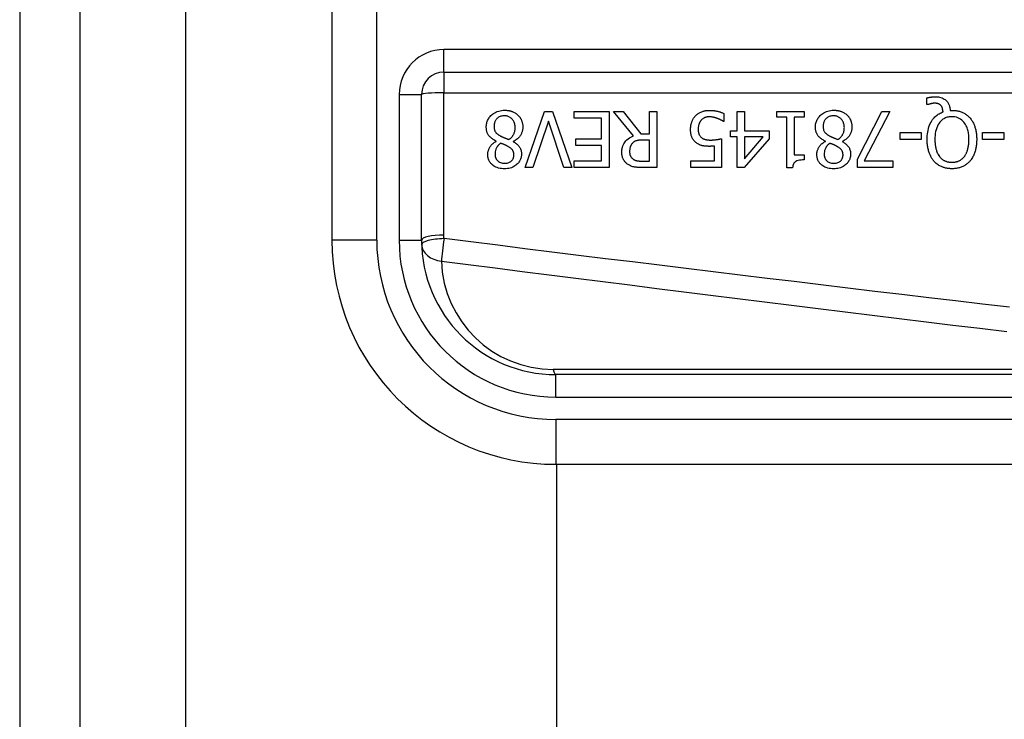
# Model space of a CAD drawing. Header units: inches. Extents: x 3.4 to 95.3, y 5.8 to 50.1.
# Tile 10 of 83: x 3.4 to 4.2, y 22 to 22.6. Entities that reach past the tile are written whole.
import ezdxf

# ---------------------------------------------------------------- set-up
doc = ezdxf.new("R2010")
doc.units = ezdxf.units.IN
doc.header["$MEASUREMENT"] = 0
doc.layers.add('Visible Edges(ANSI)', color=7, linetype='Continuous', lineweight=25)
doc.layers.add('Visible Tangent Edges(ANSI)', color=7, linetype='Continuous', lineweight=25)

msp = doc.modelspace()

# ---------------------------------------------------------------- linework, layer by layer
at = {"layer": 'Visible Edges(ANSI)'}
for p, q in [((3.36533, 38.02566), (3.36533, 18.51466)), ((3.41833, 18.51466), (3.41833, 38.02566)), ((3.63972, 22.80566), (3.63972, 22.43165)), ((3.73814, 22.5793), (4.39012, 22.5793)), ((3.71846, 22.43165), (3.71846, 22.55961)), ((4.16259, 22.55072), (4.16259, 22.55666)), ((4.16347, 22.55072), (4.16259, 22.55072)), ((3.80957, 22.49541), (3.82652, 22.54462)), ((3.82652, 22.54462), (3.83358, 22.54462)), ((3.83358, 22.54462), (3.85053, 22.49541)), ((3.85244, 22.5388), (3.85244, 22.54462)), ((3.85244, 22.54462), (3.88323, 22.54462)), ((3.87669, 22.5388), (3.85244, 22.5388)), ((3.87669, 22.52053), (3.87669, 22.5388)), ((3.88323, 22.54462), (3.88323, 22.49541)), ((3.90465, 22.52321), (3.88714, 22.54462)), ((3.88714, 22.54462), (3.89563, 22.54462)), ((3.89563, 22.54462), (3.91119, 22.52504)), ((3.91868, 22.54462), (3.92522, 22.54462)), ((3.91868, 22.52504), (3.91868, 22.54462)), ((3.92522, 22.54462), (3.92522, 22.49541)), ((3.98417, 22.54287), (3.98417, 22.53589)), ((3.99581, 22.54462), (4.00215, 22.54462)), ((3.99581, 22.52771), (3.99581, 22.54462)), ((4.00215, 22.54462), (4.00215, 22.52771)), ((4.03067, 22.5396), (4.03067, 22.54462)), ((4.03067, 22.54462), (4.05468, 22.54462)), ((4.0394, 22.5396), (4.03067, 22.5396)), ((4.0394, 22.49525), (4.0394, 22.5396)), ((4.04574, 22.5396), (4.04574, 22.50661)), ((4.05468, 22.5396), (4.04574, 22.5396)), ((4.05468, 22.54462), (4.05468, 22.5396)), ((4.1015, 22.50279), (4.12279, 22.54462)), ((4.12981, 22.54462), (4.10732, 22.50119)), ((4.12279, 22.54462), (4.12981, 22.54462)), ((4.18301, 22.54566), (4.18453, 22.54566)), ((3.82987, 22.53629), (3.81623, 22.49541)), ((3.84351, 22.49541), (3.82987, 22.53629)), ((3.98417, 22.53589), (3.98369, 22.53589)), ((3.91119, 22.52504), (3.91868, 22.52504)), ((3.98995, 22.52241), (3.98995, 22.52771)), ((3.98995, 22.52771), (3.99581, 22.52771)), ((3.99581, 22.52241), (3.98995, 22.52241)), ((3.99581, 22.49541), (3.99581, 22.52241)), ((4.00215, 22.52771), (4.02389, 22.52771)), ((4.00215, 22.52241), (4.00215, 22.50319)), ((4.00215, 22.50319), (4.0187, 22.52241)), ((4.0187, 22.52241), (4.00215, 22.52241)), ((4.02389, 22.52771), (4.02389, 22.52077)), ((4.13894, 22.52009), (4.13894, 22.52608)), ((4.13894, 22.52608), (4.15757, 22.52608)), ((4.15757, 22.52608), (4.15757, 22.52009)), ((4.21141, 22.52009), (4.21141, 22.52608)), ((4.21141, 22.52608), (4.23003, 22.52608)), ((4.23003, 22.52608), (4.23003, 22.52009)), ((3.78409, 22.51842), (3.78409, 22.51862)), ((3.79908, 22.51834), (3.79908, 22.51814)), ((3.85408, 22.51471), (3.85408, 22.52053)), ((3.85408, 22.52053), (3.87669, 22.52053)), ((3.87669, 22.51471), (3.85408, 22.51471)), ((3.87669, 22.50123), (3.87669, 22.51471)), ((3.91868, 22.51958), (3.91294, 22.51958)), ((3.91868, 22.50107), (3.91868, 22.51958)), ((3.97579, 22.50119), (3.97579, 22.51431)), ((3.98213, 22.52077), (3.98213, 22.49541)), ((4.02389, 22.52077), (4.00187, 22.49541)), ((4.0733, 22.51842), (4.0733, 22.51862)), ((4.0883, 22.51834), (4.0883, 22.51814)), ((4.15757, 22.52009), (4.13894, 22.52009)), ((4.23003, 22.52009), (4.21141, 22.52009)), ((4.04574, 22.50661), (4.05468, 22.50661)), ((4.05468, 22.50661), (4.05468, 22.50211)), ((3.85244, 22.50123), (3.87669, 22.50123)), ((3.85244, 22.49541), (3.85244, 22.50123)), ((3.91218, 22.50107), (3.91868, 22.50107)), ((3.95513, 22.49541), (3.95513, 22.50119)), ((3.95513, 22.50119), (3.97579, 22.50119)), ((4.1015, 22.49541), (4.1015, 22.50279)), ((4.10732, 22.50119), (4.13272, 22.50119)), ((4.13272, 22.50119), (4.13272, 22.49541)), ((3.81623, 22.49541), (3.80957, 22.49541)), ((3.85053, 22.49541), (3.84351, 22.49541)), ((3.88323, 22.49541), (3.85244, 22.49541)), ((3.92522, 22.49541), (3.91254, 22.49541)), ((3.98213, 22.49541), (3.95513, 22.49541)), ((4.00187, 22.49541), (3.99581, 22.49541)), ((4.04451, 22.49525), (4.0394, 22.49525)), ((4.13272, 22.49541), (4.1015, 22.49541)), ((4.48563, 22.31354), (3.83657, 22.31354)), ((3.83657, 22.2348), (4.48563, 22.2348)), ((3.83734, 19.18706), (3.83734, 22.2348))]:
    msp.add_line(p, q, dxfattribs=at)
at = {"layer": 'Visible Edges(ANSI)', "flags": 128}
for points in [[(4.16259, 22.55666), (4.16299, 22.55676), (4.16338, 22.55685), (4.16377, 22.55693), (4.16415, 22.557), (4.16452, 22.55707), (4.16488, 22.55713), (4.16523, 22.55719), (4.16556, 22.55724), (4.16588, 22.55728), (4.16619, 22.55732), (4.16649, 22.55736), (4.16677, 22.55739), (4.16706, 22.55742), (4.16735, 22.55745), (4.16764, 22.55748), (4.16793, 22.5575), (4.16822, 22.55752), (4.16851, 22.55753), (4.1688, 22.55755), (4.16909, 22.55756), (4.16938, 22.55757), (4.16967, 22.55758), (4.16996, 22.55758), (4.17025, 22.55758)], [(4.17025, 22.55758), (4.17142, 22.55755), (4.17258, 22.55743), (4.17372, 22.55724), (4.17485, 22.55695), (4.17595, 22.55655), (4.17695, 22.55609), (4.17782, 22.55558), (4.17856, 22.55506), (4.17918, 22.55455), (4.17969, 22.55407), (4.18014, 22.55358), (4.18055, 22.55308), (4.18093, 22.55254), (4.18128, 22.55199), (4.18159, 22.55141), (4.18188, 22.55082), (4.18212, 22.5502), (4.18234, 22.54957), (4.18252, 22.54894), (4.18267, 22.54829), (4.1828, 22.54764), (4.18289, 22.54698), (4.18296, 22.54632), (4.18301, 22.54566)], [(4.16917, 22.55188), (4.169, 22.55188), (4.16883, 22.55187), (4.16866, 22.55186), (4.16849, 22.55185), (4.16832, 22.55184), (4.16815, 22.55182), (4.16797, 22.5518), (4.1678, 22.55178), (4.16763, 22.55176), (4.16745, 22.55173), (4.16728, 22.55171), (4.16711, 22.55168), (4.16694, 22.55164), (4.16677, 22.55161), (4.1666, 22.55158), (4.16643, 22.55154), (4.16626, 22.55151), (4.1661, 22.55147), (4.16588, 22.55142), (4.1655, 22.55133), (4.16502, 22.5512), (4.16448, 22.55106), (4.16395, 22.55089), (4.16347, 22.55072)], [(4.17484, 22.54989), (4.17468, 22.55005), (4.17452, 22.55022), (4.17435, 22.55037), (4.17418, 22.55052), (4.174, 22.55066), (4.17382, 22.55079), (4.17363, 22.55092), (4.17343, 22.55104), (4.17323, 22.55115), (4.17302, 22.55125), (4.17281, 22.55134), (4.17259, 22.55143), (4.17236, 22.5515), (4.17211, 22.55157), (4.17185, 22.55164), (4.17158, 22.55169), (4.17129, 22.55174), (4.17099, 22.55178), (4.17069, 22.55181), (4.17038, 22.55184), (4.17008, 22.55186), (4.16977, 22.55187), (4.16947, 22.55188), (4.16917, 22.55188)], [(4.17671, 22.54426), (4.17669, 22.54447), (4.17667, 22.54467), (4.17665, 22.54488), (4.17662, 22.54508), (4.17659, 22.54529), (4.17656, 22.5455), (4.17653, 22.5457), (4.17649, 22.54591), (4.17645, 22.54611), (4.17641, 22.54631), (4.17636, 22.54652), (4.17631, 22.54672), (4.17626, 22.54692), (4.17621, 22.54712), (4.17615, 22.54732), (4.17609, 22.54752), (4.17602, 22.54773), (4.17593, 22.54798), (4.17581, 22.54828), (4.17567, 22.5486), (4.1755, 22.54894), (4.1753, 22.54927), (4.17508, 22.54959), (4.17484, 22.54989)], [(3.77535, 22.5309), (3.77537, 22.53177), (3.77544, 22.53262), (3.77556, 22.53347), (3.77572, 22.53431), (3.77594, 22.53514), (3.7762, 22.53596), (3.77653, 22.53676), (3.7769, 22.53754), (3.77732, 22.53829), (3.77779, 22.539), (3.7783, 22.53969), (3.77885, 22.54036), (3.77944, 22.54099), (3.78012, 22.54163), (3.78089, 22.54229), (3.78176, 22.54294), (3.78274, 22.54356), (3.78383, 22.54413), (3.78501, 22.54464), (3.78624, 22.54505), (3.7875, 22.54536), (3.78879, 22.54557), (3.79008, 22.5457), (3.79138, 22.54574)], [(3.7913, 22.54083), (3.79052, 22.54081), (3.78975, 22.54074), (3.78898, 22.54061), (3.78822, 22.54043), (3.78749, 22.54018), (3.78679, 22.53987), (3.78616, 22.53953), (3.78561, 22.53916), (3.78513, 22.53878), (3.7847, 22.5384), (3.78433, 22.53801), (3.78398, 22.5376), (3.78367, 22.53717), (3.78338, 22.53672), (3.78313, 22.53625), (3.78291, 22.53576), (3.78271, 22.53526), (3.78255, 22.53474), (3.78241, 22.53422), (3.78231, 22.53369), (3.78223, 22.53316), (3.78217, 22.53262), (3.78214, 22.53208), (3.78213, 22.53154)], [(3.80076, 22.53054), (3.80073, 22.53133), (3.80067, 22.53211), (3.80055, 22.53289), (3.80038, 22.53365), (3.80016, 22.5344), (3.79988, 22.53514), (3.79955, 22.53583), (3.79919, 22.53645), (3.7988, 22.53702), (3.7984, 22.53754), (3.79799, 22.538), (3.79758, 22.53841), (3.79715, 22.53879), (3.7967, 22.53915), (3.79623, 22.53947), (3.79574, 22.53976), (3.79522, 22.54002), (3.79469, 22.54024), (3.79414, 22.54043), (3.79359, 22.54058), (3.79303, 22.54069), (3.79246, 22.54077), (3.79188, 22.54082), (3.7913, 22.54083)], [(3.79138, 22.54574), (3.79182, 22.54573), (3.79226, 22.54572), (3.7927, 22.5457), (3.79314, 22.54567), (3.79358, 22.54563), (3.79401, 22.54559), (3.79445, 22.54553), (3.79488, 22.54547), (3.79531, 22.54539), (3.79574, 22.5453), (3.79616, 22.54521), (3.79659, 22.5451), (3.79701, 22.54499), (3.79743, 22.54486), (3.79784, 22.54472), (3.79827, 22.54457), (3.79876, 22.54437), (3.79933, 22.54412), (3.79995, 22.54381), (3.80062, 22.54345), (3.8013, 22.54302), (3.80196, 22.54256), (3.80259, 22.54205), (3.80319, 22.54151)], [(3.80319, 22.54151), (3.80348, 22.54122), (3.80377, 22.54092), (3.80404, 22.54061), (3.80431, 22.5403), (3.80456, 22.53997), (3.8048, 22.53965), (3.80503, 22.53931), (3.80525, 22.53897), (3.80546, 22.53861), (3.80566, 22.53826), (3.80585, 22.53789), (3.80603, 22.53752), (3.8062, 22.53714), (3.80637, 22.53673), (3.80654, 22.53628), (3.8067, 22.5358), (3.80685, 22.53527), (3.807, 22.53471), (3.80713, 22.53411), (3.80723, 22.5335), (3.80731, 22.53288), (3.80737, 22.53226), (3.80741, 22.53164), (3.80742, 22.53102)], [(3.95485, 22.52899), (3.95486, 22.52948), (3.95488, 22.52997), (3.9549, 22.53045), (3.95494, 22.53094), (3.955, 22.53142), (3.95506, 22.5319), (3.95513, 22.53238), (3.95522, 22.53286), (3.95532, 22.53333), (3.95544, 22.5338), (3.95556, 22.53427), (3.9557, 22.53474), (3.95586, 22.5352), (3.95603, 22.53566), (3.95621, 22.53613), (3.95643, 22.53662), (3.95666, 22.53713), (3.95693, 22.53764), (3.95722, 22.53817), (3.95755, 22.5387), (3.95791, 22.53923), (3.9583, 22.53977), (3.95873, 22.5403), (3.9592, 22.54083)], [(3.9592, 22.54083), (3.95972, 22.54136), (3.96026, 22.54186), (3.96083, 22.54232), (3.96142, 22.54275), (3.96203, 22.54316), (3.96266, 22.54353), (3.96332, 22.54388), (3.96398, 22.54419), (3.96461, 22.54446), (3.96521, 22.54469), (3.96577, 22.54487), (3.96629, 22.54502), (3.96676, 22.54515), (3.96719, 22.54524), (3.96759, 22.54532), (3.968, 22.5454), (3.96841, 22.54546), (3.96882, 22.54551), (3.96923, 22.54556), (3.96964, 22.5456), (3.97005, 22.54562), (3.97046, 22.54564), (3.97087, 22.54565), (3.97129, 22.54566)], [(3.97117, 22.53995), (3.97092, 22.53995), (3.97068, 22.53994), (3.97044, 22.53993), (3.97021, 22.53991), (3.96997, 22.53989), (3.96973, 22.53986), (3.9695, 22.53983), (3.96926, 22.53979), (3.96903, 22.53974), (3.9688, 22.53969), (3.96856, 22.53964), (3.96833, 22.53958), (3.9681, 22.53951), (3.96788, 22.53944), (3.96765, 22.53936), (3.96742, 22.53928), (3.96718, 22.53919), (3.96686, 22.53906), (3.96646, 22.53886), (3.96599, 22.5386), (3.96548, 22.53826), (3.96497, 22.53786), (3.9645, 22.53743), (3.96407, 22.53696)], [(3.97838, 22.53852), (3.97818, 22.53859), (3.97798, 22.53866), (3.97777, 22.53873), (3.97757, 22.53879), (3.97736, 22.53886), (3.97715, 22.53893), (3.97695, 22.53899), (3.97674, 22.53906), (3.97653, 22.53912), (3.97632, 22.53918), (3.97611, 22.53924), (3.9759, 22.5393), (3.97569, 22.53936), (3.97548, 22.53941), (3.97527, 22.53946), (3.97506, 22.53952), (3.97485, 22.53957), (3.97462, 22.53962), (3.97428, 22.53969), (3.97385, 22.53976), (3.97333, 22.53984), (3.97271, 22.5399), (3.97199, 22.53994), (3.97117, 22.53995)], [(3.97129, 22.54566), (3.97181, 22.54565), (3.97233, 22.54564), (3.97285, 22.54562), (3.97337, 22.54559), (3.97389, 22.54555), (3.97441, 22.5455), (3.97493, 22.54545), (3.97545, 22.54538), (3.97596, 22.54531), (3.97648, 22.54522), (3.97699, 22.54513), (3.9775, 22.54503), (3.97802, 22.54493), (3.97853, 22.54481), (3.97906, 22.54468), (3.9796, 22.54454), (3.98016, 22.54438), (3.98072, 22.54422), (3.98129, 22.54403), (3.98187, 22.54383), (3.98245, 22.54362), (3.98302, 22.54338), (3.9836, 22.54313), (3.98417, 22.54287)], [(4.06457, 22.5309), (4.06459, 22.53177), (4.06466, 22.53262), (4.06477, 22.53347), (4.06493, 22.53431), (4.06515, 22.53514), (4.06542, 22.53596), (4.06574, 22.53676), (4.06611, 22.53754), (4.06654, 22.53829), (4.067, 22.539), (4.06751, 22.53969), (4.06806, 22.54036), (4.06866, 22.54099), (4.06933, 22.54163), (4.0701, 22.54229), (4.07097, 22.54294), (4.07195, 22.54356), (4.07304, 22.54413), (4.07423, 22.54464), (4.07546, 22.54505), (4.07672, 22.54536), (4.078, 22.54557), (4.0793, 22.5457), (4.0806, 22.54574)], [(4.08052, 22.54083), (4.07974, 22.54081), (4.07896, 22.54074), (4.07819, 22.54061), (4.07744, 22.54043), (4.0767, 22.54018), (4.076, 22.53987), (4.07538, 22.53953), (4.07482, 22.53916), (4.07434, 22.53878), (4.07392, 22.5384), (4.07354, 22.53801), (4.0732, 22.5376), (4.07288, 22.53717), (4.0726, 22.53672), (4.07234, 22.53625), (4.07212, 22.53576), (4.07192, 22.53526), (4.07176, 22.53474), (4.07163, 22.53422), (4.07152, 22.53369), (4.07144, 22.53316), (4.07139, 22.53262), (4.07136, 22.53208), (4.07135, 22.53154)], [(4.08997, 22.53054), (4.08995, 22.53133), (4.08988, 22.53211), (4.08977, 22.53289), (4.0896, 22.53365), (4.08937, 22.5344), (4.08909, 22.53514), (4.08876, 22.53583), (4.0884, 22.53645), (4.08802, 22.53702), (4.08761, 22.53754), (4.0872, 22.538), (4.08679, 22.53841), (4.08636, 22.53879), (4.08591, 22.53915), (4.08544, 22.53947), (4.08495, 22.53976), (4.08444, 22.54002), (4.0839, 22.54024), (4.08336, 22.54043), (4.0828, 22.54058), (4.08224, 22.54069), (4.08167, 22.54077), (4.0811, 22.54082), (4.08052, 22.54083)], [(4.0806, 22.54574), (4.08104, 22.54573), (4.08148, 22.54572), (4.08192, 22.5457), (4.08235, 22.54567), (4.08279, 22.54563), (4.08323, 22.54559), (4.08366, 22.54553), (4.08409, 22.54547), (4.08452, 22.54539), (4.08495, 22.5453), (4.08538, 22.54521), (4.0858, 22.5451), (4.08622, 22.54499), (4.08664, 22.54486), (4.08706, 22.54472), (4.08748, 22.54457), (4.08798, 22.54437), (4.08854, 22.54412), (4.08917, 22.54381), (4.08983, 22.54345), (4.09052, 22.54302), (4.09118, 22.54256), (4.0918, 22.54205), (4.0924, 22.54151)], [(4.0924, 22.54151), (4.0927, 22.54122), (4.09298, 22.54092), (4.09326, 22.54061), (4.09352, 22.5403), (4.09377, 22.53997), (4.09401, 22.53965), (4.09425, 22.53931), (4.09447, 22.53897), (4.09468, 22.53861), (4.09488, 22.53826), (4.09507, 22.53789), (4.09525, 22.53752), (4.09541, 22.53714), (4.09558, 22.53673), (4.09575, 22.53628), (4.09591, 22.5358), (4.09607, 22.53527), (4.09621, 22.53471), (4.09634, 22.53411), (4.09645, 22.5335), (4.09653, 22.53288), (4.09658, 22.53226), (4.09662, 22.53164), (4.09663, 22.53102)], [(4.16275, 22.52005), (4.16278, 22.52166), (4.16286, 22.52327), (4.16301, 22.52488), (4.16323, 22.52648), (4.16352, 22.52807), (4.1639, 22.52964), (4.16436, 22.53118), (4.16491, 22.53268), (4.16553, 22.53408), (4.16618, 22.53534), (4.16687, 22.53648), (4.16756, 22.53749), (4.16826, 22.53839), (4.16894, 22.53918), (4.16959, 22.53987), (4.17027, 22.54052), (4.17098, 22.54113), (4.17172, 22.5417), (4.17249, 22.54223), (4.1733, 22.54272), (4.17412, 22.54317), (4.17496, 22.54358), (4.17583, 22.54394), (4.17671, 22.54426)], [(4.18449, 22.54007), (4.18365, 22.54005), (4.18281, 22.53999), (4.18198, 22.53989), (4.18116, 22.53973), (4.18035, 22.53953), (4.17956, 22.53928), (4.17877, 22.53897), (4.17802, 22.53861), (4.17729, 22.53821), (4.1766, 22.53776), (4.17593, 22.53726), (4.1753, 22.53672), (4.17468, 22.53613), (4.174, 22.53539), (4.17326, 22.53444), (4.17251, 22.53328), (4.17176, 22.53187), (4.17111, 22.53027), (4.17059, 22.52863), (4.17019, 22.52694), (4.1699, 22.52524), (4.16971, 22.52352), (4.16961, 22.52178), (4.16957, 22.52005)], [(4.19944, 22.52005), (4.19943, 22.52107), (4.19939, 22.5221), (4.19933, 22.52313), (4.19924, 22.52416), (4.19911, 22.52519), (4.19896, 22.52621), (4.19876, 22.52722), (4.19853, 22.52823), (4.19825, 22.52921), (4.19793, 22.53018), (4.19755, 22.53116), (4.19709, 22.53217), (4.19654, 22.5332), (4.19587, 22.53423), (4.19509, 22.53525), (4.19419, 22.53624), (4.19321, 22.53714), (4.19214, 22.53792), (4.19099, 22.5386), (4.18977, 22.53915), (4.18849, 22.53957), (4.18717, 22.53986), (4.18584, 22.54002), (4.18449, 22.54007)], [(4.18453, 22.54566), (4.18527, 22.54565), (4.18601, 22.54562), (4.18675, 22.54557), (4.18749, 22.5455), (4.18822, 22.54541), (4.18895, 22.54529), (4.18967, 22.54515), (4.19039, 22.54499), (4.1911, 22.54481), (4.19181, 22.5446), (4.19251, 22.54436), (4.1932, 22.54409), (4.19389, 22.5438), (4.19456, 22.54349), (4.19522, 22.54314), (4.19586, 22.54278), (4.1965, 22.54238), (4.19711, 22.54196), (4.19771, 22.54151), (4.19829, 22.54105), (4.19884, 22.54056), (4.19938, 22.54004), (4.1999, 22.53951), (4.2004, 22.53896)], [(4.2004, 22.53896), (4.20089, 22.53836), (4.20136, 22.53775), (4.20181, 22.53712), (4.20223, 22.53647), (4.20262, 22.53582), (4.20299, 22.53514), (4.20334, 22.53446), (4.20367, 22.53376), (4.20397, 22.53305), (4.20425, 22.53233), (4.20452, 22.53159), (4.20477, 22.53084), (4.205, 22.53006), (4.20521, 22.52927), (4.2054, 22.52845), (4.20558, 22.52761), (4.20574, 22.52675), (4.20587, 22.52587), (4.20599, 22.52496), (4.20609, 22.52403), (4.20616, 22.52308), (4.20622, 22.52209), (4.20625, 22.52109), (4.20626, 22.52005)], [(3.78409, 22.51862), (3.78339, 22.51895), (3.7827, 22.51931), (3.78203, 22.51969), (3.78137, 22.5201), (3.78072, 22.52053), (3.7801, 22.52099), (3.7795, 22.52147), (3.77892, 22.52199), (3.77838, 22.52253), (3.77789, 22.52309), (3.77746, 22.52363), (3.77708, 22.52418), (3.77676, 22.52472), (3.77648, 22.52526), (3.77625, 22.5258), (3.77604, 22.52634), (3.77587, 22.5269), (3.77572, 22.52745), (3.77561, 22.52802), (3.77551, 22.52859), (3.77544, 22.52917), (3.77539, 22.52974), (3.77536, 22.53032), (3.77535, 22.5309)], [(3.78213, 22.53154), (3.78214, 22.53101), (3.78217, 22.53048), (3.78223, 22.52994), (3.78231, 22.52941), (3.78241, 22.52889), (3.78255, 22.52838), (3.78273, 22.52788), (3.78293, 22.52742), (3.78314, 22.52701), (3.78337, 22.52665), (3.78362, 22.52632), (3.78387, 22.52602), (3.78413, 22.52574), (3.78441, 22.52547), (3.78471, 22.52521), (3.78502, 22.52495), (3.78535, 22.52469), (3.78569, 22.52445), (3.78604, 22.5242), (3.78641, 22.52397), (3.78678, 22.52374), (3.78715, 22.52351), (3.78753, 22.5233), (3.78791, 22.52309)], [(3.79513, 22.52001), (3.79549, 22.52026), (3.79584, 22.52051), (3.79617, 22.52077), (3.7965, 22.52104), (3.79682, 22.52133), (3.79713, 22.52162), (3.79743, 22.52192), (3.79772, 22.52223), (3.79799, 22.52255), (3.79826, 22.52289), (3.79852, 22.52323), (3.79876, 22.52359), (3.79901, 22.52397), (3.79925, 22.5244), (3.7995, 22.52486), (3.79974, 22.52538), (3.79997, 22.52594), (3.80018, 22.52655), (3.80036, 22.5272), (3.80051, 22.52786), (3.80062, 22.52852), (3.8007, 22.52919), (3.80074, 22.52987), (3.80076, 22.53054)], [(3.80742, 22.53102), (3.80741, 22.53048), (3.80738, 22.52995), (3.80733, 22.52942), (3.80726, 22.5289), (3.80717, 22.52838), (3.80706, 22.52786), (3.80693, 22.52735), (3.80677, 22.52684), (3.8066, 22.52633), (3.80641, 22.52583), (3.80618, 22.52532), (3.80592, 22.52479), (3.80561, 22.52423), (3.80526, 22.52364), (3.80485, 22.52305), (3.80439, 22.52245), (3.80387, 22.52184), (3.80328, 22.52124), (3.80265, 22.52066), (3.80199, 22.52012), (3.8013, 22.51962), (3.80058, 22.51916), (3.79984, 22.51873), (3.79908, 22.51834)], [(3.96407, 22.53696), (3.9639, 22.53676), (3.96373, 22.53654), (3.96358, 22.53633), (3.96343, 22.53611), (3.96328, 22.53589), (3.96315, 22.53566), (3.96301, 22.53543), (3.96289, 22.5352), (3.96277, 22.53496), (3.96266, 22.53472), (3.96255, 22.53448), (3.96245, 22.53423), (3.96235, 22.53398), (3.96226, 22.53373), (3.96217, 22.53347), (3.96208, 22.53317), (3.96199, 22.53282), (3.96189, 22.53243), (3.96181, 22.53198), (3.96172, 22.53149), (3.96166, 22.53094), (3.9616, 22.53033), (3.96157, 22.52967), (3.96155, 22.52895)], [(3.98369, 22.53589), (3.98358, 22.53596), (3.98346, 22.53605), (3.98334, 22.53613), (3.9832, 22.53622), (3.98305, 22.53631), (3.9829, 22.53641), (3.98273, 22.53651), (3.98255, 22.53661), (3.98237, 22.53672), (3.98217, 22.53683), (3.98196, 22.53694), (3.98175, 22.53705), (3.98152, 22.53717), (3.98129, 22.53728), (3.98104, 22.5374), (3.98078, 22.53752), (3.98052, 22.53764), (3.98024, 22.53777), (3.97996, 22.53789), (3.97966, 22.53802), (3.97936, 22.53814), (3.97904, 22.53827), (3.97872, 22.53839), (3.97838, 22.53852)], [(4.0733, 22.51862), (4.0726, 22.51895), (4.07192, 22.51931), (4.07124, 22.51969), (4.07058, 22.5201), (4.06994, 22.52053), (4.06931, 22.52099), (4.06871, 22.52147), (4.06814, 22.52199), (4.06759, 22.52253), (4.0671, 22.52309), (4.06667, 22.52363), (4.0663, 22.52418), (4.06597, 22.52472), (4.0657, 22.52526), (4.06546, 22.5258), (4.06526, 22.52634), (4.06508, 22.5269), (4.06494, 22.52745), (4.06482, 22.52802), (4.06472, 22.52859), (4.06465, 22.52917), (4.0646, 22.52974), (4.06458, 22.53032), (4.06457, 22.5309)], [(4.07135, 22.53154), (4.07136, 22.53101), (4.07139, 22.53048), (4.07144, 22.52994), (4.07152, 22.52941), (4.07163, 22.52889), (4.07177, 22.52838), (4.07194, 22.52788), (4.07214, 22.52742), (4.07236, 22.52701), (4.07259, 22.52665), (4.07283, 22.52632), (4.07309, 22.52602), (4.07335, 22.52574), (4.07363, 22.52547), (4.07392, 22.52521), (4.07424, 22.52495), (4.07457, 22.52469), (4.07491, 22.52445), (4.07526, 22.5242), (4.07562, 22.52397), (4.07599, 22.52374), (4.07636, 22.52351), (4.07675, 22.5233), (4.07713, 22.52309)], [(4.08435, 22.52001), (4.0847, 22.52026), (4.08505, 22.52051), (4.08539, 22.52077), (4.08572, 22.52104), (4.08603, 22.52133), (4.08634, 22.52162), (4.08664, 22.52192), (4.08693, 22.52223), (4.08721, 22.52255), (4.08747, 22.52289), (4.08773, 22.52323), (4.08797, 22.52359), (4.08822, 22.52397), (4.08847, 22.5244), (4.08871, 22.52486), (4.08895, 22.52538), (4.08918, 22.52594), (4.08939, 22.52655), (4.08957, 22.5272), (4.08972, 22.52786), (4.08983, 22.52852), (4.08991, 22.52919), (4.08996, 22.52987), (4.08997, 22.53054)], [(4.09663, 22.53102), (4.09662, 22.53048), (4.09659, 22.52995), (4.09654, 22.52942), (4.09647, 22.5289), (4.09638, 22.52838), (4.09627, 22.52786), (4.09614, 22.52735), (4.09599, 22.52684), (4.09581, 22.52633), (4.09562, 22.52583), (4.0954, 22.52532), (4.09513, 22.52479), (4.09483, 22.52423), (4.09447, 22.52364), (4.09407, 22.52305), (4.09361, 22.52245), (4.09308, 22.52184), (4.0925, 22.52124), (4.09186, 22.52066), (4.0912, 22.52012), (4.09051, 22.51962), (4.0898, 22.51916), (4.08906, 22.51873), (4.0883, 22.51834)], [(3.78791, 22.52309), (3.78807, 22.523), (3.78823, 22.52291), (3.78839, 22.52283), (3.78856, 22.52274), (3.78874, 22.52265), (3.78893, 22.52257), (3.78912, 22.52248), (3.78933, 22.52239), (3.78955, 22.52229), (3.78978, 22.52219), (3.79002, 22.52209), (3.79028, 22.52198), (3.79056, 22.52186), (3.79086, 22.52174), (3.79118, 22.52161), (3.79152, 22.52147), (3.79188, 22.52133), (3.79226, 22.52117), (3.79267, 22.52101), (3.79311, 22.52083), (3.79357, 22.52065), (3.79406, 22.52045), (3.79458, 22.52024), (3.79513, 22.52001)], [(3.89444, 22.50877), (3.89444, 22.50926), (3.89446, 22.50975), (3.89449, 22.51024), (3.89453, 22.51072), (3.89459, 22.51121), (3.89466, 22.51169), (3.89474, 22.51217), (3.89484, 22.51265), (3.89496, 22.51312), (3.89509, 22.51359), (3.89523, 22.51406), (3.8954, 22.51452), (3.89558, 22.51498), (3.89582, 22.51553), (3.89617, 22.51622), (3.89665, 22.51702), (3.89726, 22.5179), (3.89804, 22.51883), (3.89897, 22.51978), (3.89998, 22.52064), (3.90106, 22.52141), (3.90221, 22.5221), (3.90341, 22.5227), (3.90465, 22.52321)], [(3.95992, 22.5171), (3.95942, 22.5175), (3.95894, 22.51792), (3.95849, 22.51836), (3.95806, 22.51883), (3.95766, 22.51931), (3.95728, 22.51982), (3.95692, 22.52035), (3.9566, 22.5209), (3.95631, 22.52145), (3.95606, 22.52198), (3.95584, 22.52251), (3.95566, 22.52302), (3.95551, 22.52353), (3.95538, 22.52402), (3.95527, 22.5245), (3.95517, 22.52499), (3.95509, 22.52549), (3.95503, 22.52598), (3.95497, 22.52649), (3.95493, 22.52699), (3.95489, 22.52749), (3.95487, 22.52799), (3.95486, 22.52849), (3.95485, 22.52899)], [(3.96155, 22.52895), (3.96156, 22.52867), (3.96156, 22.52839), (3.96157, 22.52812), (3.96159, 22.52784), (3.96161, 22.52757), (3.96163, 22.5273), (3.96166, 22.52703), (3.9617, 22.52676), (3.96174, 22.5265), (3.96179, 22.52624), (3.96185, 22.52598), (3.96191, 22.52573), (3.96197, 22.52548), (3.96205, 22.52524), (3.96213, 22.525), (3.96222, 22.52477), (3.96232, 22.52452), (3.96247, 22.52422), (3.96266, 22.52385), (3.96291, 22.52345), (3.96322, 22.52301), (3.96356, 22.5226), (3.96394, 22.52221), (3.96435, 22.52185)], [(3.96435, 22.52185), (3.9646, 22.52164), (3.96486, 22.52144), (3.96513, 22.52125), (3.9654, 22.52107), (3.96569, 22.52091), (3.96598, 22.52076), (3.96627, 22.52062), (3.96658, 22.52049), (3.96689, 22.52037), (3.96721, 22.52027), (3.96754, 22.52017), (3.96788, 22.52008), (3.96823, 22.51999), (3.96858, 22.51992), (3.96895, 22.51985), (3.96932, 22.51979), (3.96969, 22.51974), (3.97007, 22.51969), (3.97045, 22.51966), (3.97084, 22.51963), (3.97123, 22.5196), (3.97162, 22.51959), (3.97201, 22.51958), (3.9724, 22.51958)], [(4.07713, 22.52309), (4.07728, 22.523), (4.07744, 22.52291), (4.07761, 22.52283), (4.07778, 22.52274), (4.07795, 22.52265), (4.07814, 22.52257), (4.07833, 22.52248), (4.07854, 22.52239), (4.07876, 22.52229), (4.07899, 22.52219), (4.07924, 22.52209), (4.0795, 22.52198), (4.07978, 22.52186), (4.08008, 22.52174), (4.08039, 22.52161), (4.08073, 22.52147), (4.08109, 22.52133), (4.08148, 22.52117), (4.08189, 22.52101), (4.08232, 22.52083), (4.08278, 22.52065), (4.08327, 22.52045), (4.0838, 22.52024), (4.08435, 22.52001)], [(3.77659, 22.50681), (3.7766, 22.50727), (3.77662, 22.50772), (3.77667, 22.50816), (3.77673, 22.5086), (3.77681, 22.50904), (3.77691, 22.50948), (3.77702, 22.50991), (3.77715, 22.51035), (3.77729, 22.51077), (3.77745, 22.5112), (3.77763, 22.51164), (3.77786, 22.51213), (3.77813, 22.51266), (3.77844, 22.51322), (3.7788, 22.5138), (3.77922, 22.5144), (3.7797, 22.515), (3.78023, 22.5156), (3.7808, 22.51616), (3.7814, 22.51668), (3.78203, 22.51717), (3.78269, 22.51762), (3.78338, 22.51804), (3.78409, 22.51842)], [(3.78795, 22.51674), (3.78773, 22.51657), (3.7875, 22.51639), (3.78728, 22.51621), (3.78706, 22.51602), (3.78684, 22.51583), (3.78662, 22.51563), (3.78641, 22.51543), (3.7862, 22.51522), (3.786, 22.51502), (3.7858, 22.5148), (3.78561, 22.51459), (3.78542, 22.51436), (3.78524, 22.51414), (3.78506, 22.51391), (3.78489, 22.51368), (3.78473, 22.51344), (3.78458, 22.5132), (3.78436, 22.51282), (3.78408, 22.51224), (3.78376, 22.51144), (3.78346, 22.51043), (3.78323, 22.50927), (3.78309, 22.50809), (3.78305, 22.50689)], [(3.79489, 22.51367), (3.79475, 22.51375), (3.79459, 22.51384), (3.79441, 22.51393), (3.79422, 22.51404), (3.794, 22.51415), (3.79377, 22.51427), (3.79352, 22.51439), (3.79326, 22.51452), (3.79298, 22.51466), (3.79269, 22.5148), (3.79239, 22.51494), (3.79208, 22.51508), (3.79176, 22.51523), (3.79144, 22.51538), (3.7911, 22.51553), (3.79076, 22.51567), (3.79042, 22.51582), (3.79007, 22.51596), (3.78972, 22.5161), (3.78936, 22.51624), (3.78901, 22.51638), (3.78866, 22.5165), (3.7883, 22.51663), (3.78795, 22.51674)], [(3.7996, 22.5065), (3.7996, 22.50676), (3.79959, 22.50702), (3.79957, 22.50728), (3.79954, 22.50754), (3.79951, 22.5078), (3.79947, 22.50806), (3.79941, 22.50831), (3.79935, 22.50856), (3.79928, 22.50882), (3.79921, 22.50906), (3.79912, 22.50931), (3.79901, 22.50956), (3.79889, 22.50984), (3.79872, 22.51014), (3.79852, 22.51048), (3.79826, 22.51085), (3.79795, 22.51123), (3.79759, 22.51163), (3.79718, 22.51203), (3.79676, 22.5124), (3.79631, 22.51275), (3.79585, 22.51308), (3.79538, 22.51338), (3.79489, 22.51367)], [(3.79908, 22.51814), (3.79949, 22.51789), (3.79991, 22.51764), (3.80031, 22.51737), (3.80072, 22.5171), (3.80112, 22.51682), (3.80151, 22.51652), (3.80189, 22.51622), (3.80227, 22.5159), (3.80263, 22.51558), (3.80299, 22.51524), (3.80333, 22.5149), (3.80365, 22.51454), (3.80396, 22.51418), (3.80426, 22.5138), (3.80456, 22.51337), (3.80486, 22.51289), (3.80515, 22.51234), (3.80543, 22.51173), (3.80568, 22.51104), (3.80588, 22.5103), (3.80604, 22.50955), (3.80614, 22.50879), (3.8062, 22.50802), (3.80622, 22.50725)], [(3.90405, 22.51702), (3.90382, 22.5168), (3.90361, 22.51658), (3.9034, 22.51634), (3.90321, 22.5161), (3.90302, 22.51585), (3.90285, 22.5156), (3.90268, 22.51534), (3.90252, 22.51507), (3.90238, 22.51479), (3.90224, 22.51451), (3.90211, 22.51422), (3.90199, 22.51392), (3.90188, 22.5136), (3.90177, 22.51326), (3.90167, 22.51291), (3.90158, 22.51254), (3.9015, 22.51215), (3.90143, 22.51174), (3.90138, 22.51134), (3.90133, 22.51093), (3.9013, 22.51052), (3.90127, 22.51011), (3.90126, 22.5097), (3.90126, 22.50929)], [(3.91294, 22.51958), (3.91266, 22.51957), (3.91237, 22.51957), (3.91208, 22.51956), (3.9118, 22.51955), (3.91151, 22.51954), (3.91122, 22.51953), (3.91093, 22.51951), (3.91064, 22.51949), (3.91036, 22.51946), (3.91007, 22.51943), (3.90978, 22.5194), (3.9095, 22.51936), (3.90921, 22.51932), (3.90893, 22.51928), (3.90865, 22.51923), (3.90836, 22.51918), (3.90808, 22.51913), (3.9078, 22.51907), (3.90739, 22.51896), (3.90681, 22.51878), (3.90612, 22.51849), (3.90538, 22.51808), (3.90468, 22.51759), (3.90405, 22.51702)], [(3.97133, 22.51403), (3.97097, 22.51403), (3.97061, 22.51404), (3.97024, 22.51405), (3.96987, 22.51406), (3.96951, 22.51407), (3.96913, 22.51409), (3.96876, 22.51411), (3.96839, 22.51414), (3.96802, 22.51417), (3.96764, 22.51421), (3.96727, 22.51425), (3.9669, 22.51429), (3.96654, 22.51434), (3.96617, 22.5144), (3.96581, 22.51446), (3.96546, 22.51453), (3.9651, 22.51461), (3.96473, 22.5147), (3.96419, 22.51485), (3.96347, 22.5151), (3.96261, 22.51546), (3.96167, 22.51594), (3.96078, 22.51649), (3.95992, 22.5171)], [(3.97579, 22.51431), (3.97564, 22.51429), (3.97548, 22.51427), (3.97532, 22.51425), (3.97516, 22.51423), (3.97501, 22.51422), (3.97485, 22.5142), (3.97469, 22.51419), (3.97453, 22.51417), (3.97438, 22.51416), (3.97422, 22.51414), (3.97406, 22.51413), (3.9739, 22.51412), (3.97374, 22.51411), (3.97358, 22.5141), (3.97341, 22.51409), (3.97321, 22.51408), (3.97301, 22.51407), (3.97279, 22.51406), (3.97256, 22.51405), (3.97233, 22.51405), (3.97208, 22.51404), (3.97183, 22.51404), (3.97158, 22.51403), (3.97133, 22.51403)], [(3.9724, 22.51958), (3.97284, 22.51958), (3.97328, 22.51959), (3.97372, 22.5196), (3.97416, 22.51962), (3.9746, 22.51965), (3.97504, 22.51968), (3.97548, 22.51971), (3.97592, 22.51975), (3.97636, 22.5198), (3.9768, 22.51985), (3.97725, 22.51991), (3.9777, 22.51997), (3.97814, 22.52004), (3.97858, 22.52011), (3.97902, 22.52018), (3.97944, 22.52025), (3.97985, 22.52032), (3.98025, 22.5204), (3.98062, 22.52047), (3.98098, 22.52053), (3.98131, 22.5206), (3.98162, 22.52066), (3.98189, 22.52072), (3.98213, 22.52077)], [(4.0658, 22.50681), (4.06581, 22.50727), (4.06584, 22.50772), (4.06588, 22.50816), (4.06594, 22.5086), (4.06602, 22.50904), (4.06612, 22.50948), (4.06623, 22.50991), (4.06636, 22.51035), (4.0665, 22.51077), (4.06666, 22.5112), (4.06685, 22.51164), (4.06707, 22.51213), (4.06734, 22.51266), (4.06765, 22.51322), (4.06802, 22.5138), (4.06843, 22.5144), (4.06891, 22.515), (4.06944, 22.5156), (4.07001, 22.51616), (4.07061, 22.51668), (4.07125, 22.51717), (4.0719, 22.51762), (4.07259, 22.51804), (4.0733, 22.51842)], [(4.07717, 22.51674), (4.07694, 22.51657), (4.07672, 22.51639), (4.07649, 22.51621), (4.07627, 22.51602), (4.07605, 22.51583), (4.07584, 22.51563), (4.07563, 22.51543), (4.07542, 22.51522), (4.07521, 22.51502), (4.07501, 22.5148), (4.07482, 22.51459), (4.07463, 22.51436), (4.07445, 22.51414), (4.07428, 22.51391), (4.07411, 22.51368), (4.07395, 22.51344), (4.07379, 22.5132), (4.07358, 22.51282), (4.07329, 22.51224), (4.07298, 22.51144), (4.07267, 22.51043), (4.07244, 22.50927), (4.07231, 22.50809), (4.07226, 22.50689)], [(4.08411, 22.51367), (4.08397, 22.51375), (4.08381, 22.51384), (4.08363, 22.51393), (4.08343, 22.51404), (4.08321, 22.51415), (4.08298, 22.51427), (4.08273, 22.51439), (4.08247, 22.51452), (4.08219, 22.51466), (4.08191, 22.5148), (4.08161, 22.51494), (4.0813, 22.51508), (4.08098, 22.51523), (4.08065, 22.51538), (4.08032, 22.51553), (4.07998, 22.51567), (4.07963, 22.51582), (4.07928, 22.51596), (4.07893, 22.5161), (4.07858, 22.51624), (4.07822, 22.51638), (4.07787, 22.5165), (4.07752, 22.51663), (4.07717, 22.51674)], [(4.08881, 22.5065), (4.08881, 22.50676), (4.0888, 22.50702), (4.08878, 22.50728), (4.08876, 22.50754), (4.08872, 22.5078), (4.08868, 22.50806), (4.08863, 22.50831), (4.08857, 22.50856), (4.0885, 22.50882), (4.08842, 22.50906), (4.08833, 22.50931), (4.08823, 22.50956), (4.0881, 22.50984), (4.08794, 22.51014), (4.08773, 22.51048), (4.08748, 22.51085), (4.08717, 22.51123), (4.0868, 22.51163), (4.0864, 22.51203), (4.08597, 22.5124), (4.08553, 22.51275), (4.08506, 22.51308), (4.08459, 22.51338), (4.08411, 22.51367)], [(4.0883, 22.51814), (4.08871, 22.51789), (4.08912, 22.51764), (4.08953, 22.51737), (4.08993, 22.5171), (4.09033, 22.51682), (4.09072, 22.51652), (4.09111, 22.51622), (4.09148, 22.5159), (4.09185, 22.51558), (4.0922, 22.51524), (4.09254, 22.5149), (4.09287, 22.51454), (4.09318, 22.51418), (4.09347, 22.5138), (4.09377, 22.51337), (4.09408, 22.51289), (4.09437, 22.51234), (4.09464, 22.51173), (4.09489, 22.51104), (4.0951, 22.5103), (4.09525, 22.50955), (4.09535, 22.50879), (4.09541, 22.50802), (4.09543, 22.50725)], [(4.16865, 22.50107), (4.16819, 22.50163), (4.16775, 22.5022), (4.16734, 22.50278), (4.16694, 22.50338), (4.16657, 22.50399), (4.16621, 22.50462), (4.16588, 22.50525), (4.16556, 22.5059), (4.16527, 22.50656), (4.16499, 22.50722), (4.16473, 22.5079), (4.16448, 22.5086), (4.16424, 22.50933), (4.16401, 22.5101), (4.16379, 22.51091), (4.16359, 22.51175), (4.16341, 22.51264), (4.16325, 22.51356), (4.1631, 22.51453), (4.16298, 22.51554), (4.16288, 22.5166), (4.16281, 22.5177), (4.16277, 22.51885), (4.16275, 22.52005)], [(4.16957, 22.52005), (4.16957, 22.5195), (4.16959, 22.51895), (4.1696, 22.5184), (4.16963, 22.51784), (4.16966, 22.51729), (4.1697, 22.51673), (4.16975, 22.51618), (4.16981, 22.51562), (4.16988, 22.51507), (4.16996, 22.51452), (4.17005, 22.51397), (4.17015, 22.51342), (4.17026, 22.51288), (4.17038, 22.51234), (4.17051, 22.51181), (4.17066, 22.51127), (4.17083, 22.51068), (4.17106, 22.51001), (4.17132, 22.50927), (4.17165, 22.50848), (4.17203, 22.50766), (4.17248, 22.50682), (4.173, 22.50597), (4.1736, 22.50514)], [(4.19541, 22.50514), (4.19572, 22.50554), (4.196, 22.50595), (4.19627, 22.50638), (4.19653, 22.50681), (4.19677, 22.50725), (4.197, 22.50769), (4.19722, 22.50815), (4.19742, 22.50861), (4.19762, 22.50907), (4.19779, 22.50954), (4.19796, 22.51002), (4.19812, 22.5105), (4.19829, 22.51103), (4.19845, 22.51161), (4.1986, 22.51222), (4.19875, 22.51289), (4.1989, 22.5136), (4.19903, 22.51436), (4.19914, 22.51518), (4.19924, 22.51604), (4.19933, 22.51696), (4.19939, 22.51793), (4.19943, 22.51896), (4.19944, 22.52005)], [(4.20626, 22.52005), (4.20626, 22.51926), (4.20624, 22.51845), (4.2062, 22.51765), (4.20615, 22.51685), (4.20609, 22.51604), (4.20601, 22.51524), (4.20591, 22.51444), (4.20579, 22.51364), (4.20566, 22.51284), (4.2055, 22.51205), (4.20533, 22.51127), (4.20513, 22.51049), (4.20491, 22.50972), (4.20467, 22.50896), (4.2044, 22.50819), (4.2041, 22.50741), (4.20377, 22.50662), (4.2034, 22.50582), (4.203, 22.50501), (4.20256, 22.50421), (4.20207, 22.50341), (4.20155, 22.50262), (4.20098, 22.50184), (4.20036, 22.50107)], [(3.79138, 22.49429), (3.79005, 22.49433), (3.78873, 22.49444), (3.78741, 22.49464), (3.78612, 22.49494), (3.78485, 22.49534), (3.78366, 22.49584), (3.78262, 22.49638), (3.78172, 22.49695), (3.78097, 22.49752), (3.78035, 22.49806), (3.77983, 22.49856), (3.77936, 22.49908), (3.77892, 22.49961), (3.77851, 22.50018), (3.77814, 22.50076), (3.77781, 22.50138), (3.77751, 22.50201), (3.77726, 22.50267), (3.77705, 22.50334), (3.77688, 22.50402), (3.77675, 22.50471), (3.77666, 22.50541), (3.77661, 22.50611), (3.77659, 22.50681)], [(3.78305, 22.50689), (3.78306, 22.5065), (3.78308, 22.50611), (3.78312, 22.50572), (3.78318, 22.50533), (3.78326, 22.50495), (3.78336, 22.50457), (3.78348, 22.50419), (3.78362, 22.50382), (3.78377, 22.50346), (3.78395, 22.50311), (3.78415, 22.50277), (3.78436, 22.50245), (3.78459, 22.50213), (3.78484, 22.50183), (3.7851, 22.50153), (3.7854, 22.50124), (3.78581, 22.50088), (3.78634, 22.50049), (3.78701, 22.5001), (3.78782, 22.49974), (3.7887, 22.49947), (3.78959, 22.49929), (3.79051, 22.49919), (3.79142, 22.49916)], [(3.80622, 22.50725), (3.8062, 22.50651), (3.80614, 22.50577), (3.80604, 22.50503), (3.8059, 22.50431), (3.80571, 22.5036), (3.80547, 22.50289), (3.80519, 22.5022), (3.80486, 22.50153), (3.80449, 22.50089), (3.80408, 22.50027), (3.80364, 22.49968), (3.80316, 22.49911), (3.80264, 22.49857), (3.80203, 22.498), (3.80133, 22.49741), (3.80052, 22.49683), (3.7996, 22.49626), (3.79856, 22.49573), (3.79742, 22.49527), (3.79625, 22.4949), (3.79506, 22.49463), (3.79384, 22.49444), (3.79262, 22.49433), (3.79138, 22.49429)], [(3.79142, 22.49916), (3.79219, 22.49918), (3.79295, 22.49925), (3.79369, 22.49938), (3.79443, 22.49957), (3.79515, 22.49982), (3.79581, 22.50012), (3.79638, 22.50045), (3.79687, 22.50078), (3.79728, 22.50111), (3.79761, 22.50141), (3.79789, 22.5017), (3.79815, 22.50201), (3.79839, 22.50232), (3.79861, 22.50266), (3.79881, 22.503), (3.79898, 22.50336), (3.79914, 22.50374), (3.79927, 22.50412), (3.79937, 22.5045), (3.79946, 22.50489), (3.79952, 22.50529), (3.79957, 22.50569), (3.79959, 22.50609), (3.7996, 22.5065)], [(3.90002, 22.498), (3.89948, 22.49836), (3.89897, 22.49875), (3.89848, 22.49916), (3.89801, 22.4996), (3.89757, 22.50005), (3.89715, 22.50053), (3.89675, 22.50104), (3.89638, 22.50156), (3.89605, 22.50209), (3.89577, 22.50259), (3.89553, 22.50308), (3.89532, 22.50356), (3.89515, 22.50401), (3.89501, 22.50445), (3.89489, 22.50487), (3.89479, 22.5053), (3.8947, 22.50572), (3.89463, 22.50616), (3.89457, 22.50659), (3.89452, 22.50702), (3.89448, 22.50746), (3.89446, 22.5079), (3.89444, 22.50833), (3.89444, 22.50877)], [(3.90126, 22.50929), (3.90126, 22.50901), (3.90127, 22.50874), (3.90128, 22.50847), (3.90131, 22.5082), (3.90134, 22.50793), (3.90137, 22.50766), (3.90142, 22.50739), (3.90147, 22.50713), (3.90153, 22.50686), (3.9016, 22.5066), (3.90168, 22.50634), (3.90177, 22.50608), (3.90186, 22.50583), (3.90197, 22.50557), (3.9021, 22.5053), (3.90225, 22.50502), (3.90242, 22.50472), (3.90263, 22.50441), (3.90287, 22.5041), (3.90313, 22.5038), (3.90342, 22.50351), (3.90372, 22.50324), (3.90403, 22.50298), (3.90437, 22.50275)], [(4.0806, 22.49429), (4.07927, 22.49433), (4.07794, 22.49444), (4.07662, 22.49464), (4.07533, 22.49494), (4.07407, 22.49534), (4.07287, 22.49584), (4.07183, 22.49638), (4.07094, 22.49695), (4.07019, 22.49752), (4.06956, 22.49806), (4.06905, 22.49856), (4.06857, 22.49908), (4.06813, 22.49961), (4.06772, 22.50018), (4.06735, 22.50076), (4.06702, 22.50138), (4.06673, 22.50201), (4.06647, 22.50267), (4.06626, 22.50334), (4.06609, 22.50402), (4.06596, 22.50471), (4.06587, 22.50541), (4.06582, 22.50611), (4.0658, 22.50681)], [(4.07226, 22.50689), (4.07227, 22.5065), (4.0723, 22.50611), (4.07234, 22.50572), (4.0724, 22.50533), (4.07248, 22.50495), (4.07257, 22.50457), (4.07269, 22.50419), (4.07283, 22.50382), (4.07299, 22.50346), (4.07317, 22.50311), (4.07336, 22.50277), (4.07357, 22.50245), (4.07381, 22.50213), (4.07405, 22.50183), (4.07432, 22.50153), (4.07461, 22.50124), (4.07502, 22.50088), (4.07555, 22.50049), (4.07623, 22.5001), (4.07704, 22.49974), (4.07791, 22.49947), (4.07881, 22.49929), (4.07972, 22.49919), (4.08064, 22.49916)], [(4.09543, 22.50725), (4.09541, 22.50651), (4.09535, 22.50577), (4.09525, 22.50503), (4.09511, 22.50431), (4.09492, 22.5036), (4.09468, 22.50289), (4.0944, 22.5022), (4.09407, 22.50153), (4.09371, 22.50089), (4.0933, 22.50027), (4.09285, 22.49968), (4.09237, 22.49911), (4.09185, 22.49857), (4.09125, 22.498), (4.09054, 22.49741), (4.08973, 22.49683), (4.08881, 22.49626), (4.08777, 22.49573), (4.08664, 22.49527), (4.08547, 22.4949), (4.08427, 22.49463), (4.08306, 22.49444), (4.08183, 22.49433), (4.0806, 22.49429)], [(4.08064, 22.49916), (4.0814, 22.49918), (4.08216, 22.49925), (4.08291, 22.49938), (4.08364, 22.49957), (4.08436, 22.49982), (4.08502, 22.50012), (4.0856, 22.50045), (4.08609, 22.50078), (4.08649, 22.50111), (4.08683, 22.50141), (4.08711, 22.5017), (4.08737, 22.50201), (4.08761, 22.50232), (4.08783, 22.50266), (4.08802, 22.503), (4.0882, 22.50336), (4.08835, 22.50374), (4.08848, 22.50412), (4.08859, 22.5045), (4.08867, 22.50489), (4.08874, 22.50529), (4.08878, 22.50569), (4.08881, 22.50609), (4.08881, 22.5065)], [(4.1736, 22.50514), (4.17392, 22.50473), (4.17426, 22.50434), (4.17461, 22.50396), (4.17497, 22.5036), (4.17535, 22.50325), (4.17574, 22.50291), (4.17615, 22.5026), (4.17657, 22.5023), (4.17701, 22.50201), (4.17746, 22.50175), (4.17792, 22.5015), (4.17839, 22.50127), (4.17887, 22.50107), (4.17935, 22.50088), (4.17985, 22.50071), (4.18035, 22.50056), (4.18086, 22.50043), (4.18137, 22.50032), (4.18188, 22.50023), (4.1824, 22.50016), (4.18292, 22.5001), (4.18344, 22.50007), (4.18396, 22.50004), (4.18449, 22.50003)], [(4.18449, 22.50003), (4.18493, 22.50004), (4.18537, 22.50005), (4.18581, 22.50008), (4.18625, 22.50012), (4.18669, 22.50016), (4.18713, 22.50022), (4.18756, 22.5003), (4.188, 22.50038), (4.18842, 22.50048), (4.18885, 22.50059), (4.18927, 22.50072), (4.18969, 22.50086), (4.1901, 22.50101), (4.19052, 22.50119), (4.19097, 22.5014), (4.19145, 22.50165), (4.19195, 22.50194), (4.19247, 22.50229), (4.19301, 22.50268), (4.19354, 22.50313), (4.19404, 22.50359), (4.19452, 22.50409), (4.19498, 22.5046), (4.19541, 22.50514)], [(3.91254, 22.49541), (3.91216, 22.49541), (3.91178, 22.49541), (3.91139, 22.49542), (3.911, 22.49542), (3.91061, 22.49543), (3.91021, 22.49545), (3.90981, 22.49546), (3.90941, 22.49548), (3.90901, 22.4955), (3.90861, 22.49553), (3.90821, 22.49555), (3.90782, 22.49559), (3.90742, 22.49562), (3.90703, 22.49566), (3.90664, 22.4957), (3.90625, 22.49575), (3.90587, 22.4958), (3.9055, 22.49586), (3.90501, 22.49595), (3.90425, 22.49612), (3.90328, 22.49641), (3.90217, 22.49684), (3.90107, 22.49738), (3.90002, 22.498)], [(3.90437, 22.50275), (3.90466, 22.50256), (3.90497, 22.50239), (3.90528, 22.50223), (3.90559, 22.50208), (3.90592, 22.50195), (3.90624, 22.50183), (3.90658, 22.50172), (3.90691, 22.50162), (3.90725, 22.50153), (3.9076, 22.50145), (3.90795, 22.50139), (3.90831, 22.50133), (3.90867, 22.50127), (3.90903, 22.50123), (3.90939, 22.50119), (3.90975, 22.50116), (3.9101, 22.50114), (3.91044, 22.50112), (3.91077, 22.5011), (3.91109, 22.50109), (3.91139, 22.50108), (3.91168, 22.50107), (3.91194, 22.50107), (3.91218, 22.50107)], [(4.05468, 22.50211), (4.0533, 22.50208), (4.05194, 22.50199), (4.05062, 22.50181), (4.04938, 22.50154), (4.04826, 22.50118), (4.04743, 22.50079), (4.04689, 22.50045), (4.04657, 22.50021), (4.04632, 22.49997), (4.04609, 22.49972), (4.04587, 22.49946), (4.04568, 22.49918), (4.0455, 22.49889), (4.04533, 22.49858), (4.04519, 22.49827), (4.04506, 22.49795), (4.04495, 22.49762), (4.04485, 22.49729), (4.04476, 22.49696), (4.04469, 22.49662), (4.04463, 22.49628), (4.04458, 22.49594), (4.04454, 22.49559), (4.04451, 22.49525)], [(4.18453, 22.49437), (4.18389, 22.49438), (4.18326, 22.4944), (4.18262, 22.49444), (4.18199, 22.49449), (4.18136, 22.49456), (4.18074, 22.49464), (4.18012, 22.49474), (4.1795, 22.49486), (4.17889, 22.495), (4.17827, 22.49515), (4.17767, 22.49532), (4.17707, 22.49551), (4.17647, 22.49572), (4.17588, 22.49596), (4.17526, 22.49622), (4.17458, 22.49654), (4.17386, 22.49691), (4.1731, 22.49735), (4.17231, 22.49785), (4.17151, 22.49842), (4.17075, 22.49902), (4.17002, 22.49967), (4.16932, 22.50035), (4.16865, 22.50107)], [(4.20036, 22.50107), (4.19987, 22.50052), (4.19935, 22.5), (4.19883, 22.49949), (4.19828, 22.49901), (4.19772, 22.49855), (4.19713, 22.49812), (4.19654, 22.4977), (4.19592, 22.49731), (4.19528, 22.49694), (4.19463, 22.4966), (4.19396, 22.49628), (4.19328, 22.49598), (4.19259, 22.49571), (4.19189, 22.49547), (4.19118, 22.49525), (4.19046, 22.49506), (4.18973, 22.49489), (4.18899, 22.49475), (4.18825, 22.49463), (4.18751, 22.49454), (4.18677, 22.49446), (4.18602, 22.49441), (4.18528, 22.49438), (4.18453, 22.49437)]]:
    msp.add_lwpolyline(points, dxfattribs=at)
at = {"layer": 'Visible Edges(ANSI)'}
for centre, radius, start, end in [((3.73814, 22.55961), 0.01969, 90, 180), ((3.83657, 22.43165), 0.19685, 180, 270), ((3.83657, 22.43165), 0.11811, 180, 270)]:
    msp.add_arc(centre, radius, start, end, dxfattribs=at)
at = {"layer": 'Visible Tangent Edges(ANSI)'}
for p, q in [((3.51133, 18.51466), (3.51133, 38.02566)), ((3.67909, 22.43165), (3.67909, 22.80566)), ((3.73814, 22.5793), (3.73814, 22.59898)), ((4.39012, 22.59898), (3.73814, 22.59898)), ((3.73814, 22.5793), (3.73814, 22.561)), ((3.69877, 22.55961), (3.71846, 22.55961)), ((3.69877, 22.55961), (3.69877, 22.43165)), ((3.73814, 22.43615), (3.73814, 22.561)), ((3.73814, 22.561), (4.39012, 22.561)), ((3.67909, 22.43165), (3.63972, 22.43165)), ((3.69877, 22.43165), (3.71846, 22.43165)), ((4.38338, 22.31813), (3.83425, 22.31813)), ((3.83657, 22.29385), (3.83657, 22.31354)), ((3.83657, 22.29385), (4.48563, 22.29385)), ((4.48563, 22.27417), (3.83657, 22.27417)), ((3.83657, 22.27417), (3.83657, 22.2348))]:
    msp.add_line(p, q, dxfattribs=at)
at = {"layer": 'Visible Tangent Edges(ANSI)', "flags": 128}
for points in [[(3.7382, 22.43303), (3.73819, 22.43316), (3.73819, 22.43329), (3.73818, 22.43342), (3.73818, 22.43355), (3.73818, 22.43368), (3.73817, 22.43381), (3.73817, 22.43394), (3.73817, 22.43407), (3.73816, 22.4342), (3.73816, 22.43433), (3.73816, 22.43446), (3.73816, 22.43459), (3.73815, 22.43472), (3.73815, 22.43485), (3.73815, 22.43498), (3.73815, 22.43511), (3.73815, 22.43524), (3.73815, 22.43537), (3.73815, 22.4355), (3.73815, 22.43563), (3.73814, 22.43576), (3.73814, 22.43589), (3.73814, 22.43602), (3.73814, 22.43615)], [(4.2351, 22.37269), (4.21143, 22.37548), (4.18776, 22.37827), (4.16409, 22.38108), (4.14042, 22.38389), (4.11676, 22.38671), (4.09309, 22.38954), (4.06943, 22.39238), (4.04576, 22.39523), (4.0221, 22.39809), (3.99844, 22.40095), (3.97478, 22.40382), (3.95112, 22.4067), (3.92745, 22.40959), (3.90379, 22.41249), (3.88014, 22.4154), (3.85648, 22.41832), (3.83282, 22.42124), (3.80916, 22.42417), (3.78551, 22.42712), (3.76185, 22.43007), (3.7382, 22.43303)], [(3.73587, 22.41335), (3.75953, 22.41032), (3.78318, 22.40729), (3.80684, 22.40427), (3.8305, 22.40126), (3.85415, 22.39826), (3.87781, 22.39526), (3.90147, 22.39228), (3.92513, 22.38931), (3.94879, 22.38634), (3.97245, 22.38338), (3.99612, 22.38043), (4.01978, 22.37749), (4.04344, 22.37456), (4.06711, 22.37163), (4.09077, 22.36872), (4.11444, 22.36581), (4.1381, 22.36291), (4.16177, 22.36002), (4.18544, 22.35714), (4.2091, 22.35426), (4.23277, 22.3514)]]:
    msp.add_lwpolyline(points, dxfattribs=at)
at = {"layer": 'Visible Tangent Edges(ANSI)'}
for centre, radius, start, end in [((3.73814, 22.55961), 0.03937, 90, 180), ((3.83657, 22.43165), 0.15748, 180, 270), ((3.83657, 22.43165), 0.1378, 180, 270), ((3.83425, 22.41656), 0.09843, 181.86625, 270)]:
    msp.add_arc(centre, radius, start, end, dxfattribs=at)
for centre, major_axis, ratio, start_param, end_param in [((3.73814, 22.55961), (-0.01969, 0), 0.07065, 4.712389, 6.283185), ((3.73814, 22.43165), (-0.01969, 0), 0.228742, 4.712389, 6.283185), ((3.7382, 22.42844), (-0.01967, -0.00064), 0.232745, 4.704805, 6.283185), ((3.7382, 22.42844), (-0.01967, -0.00064), 0.770235, 0, 1.427427), ((3.7382, 22.42844), (0.00251, 0.01952), 0.030516, 1.33773, 2.458093), ((3.83657, 22.33322), (0, -0.01969), 0.183721, 5.58589, 6.283185)]:
    msp.add_ellipse(centre, major_axis=major_axis, ratio=ratio, start_param=start_param, end_param=end_param, dxfattribs=at)

doc.saveas('drawing.dxf')
